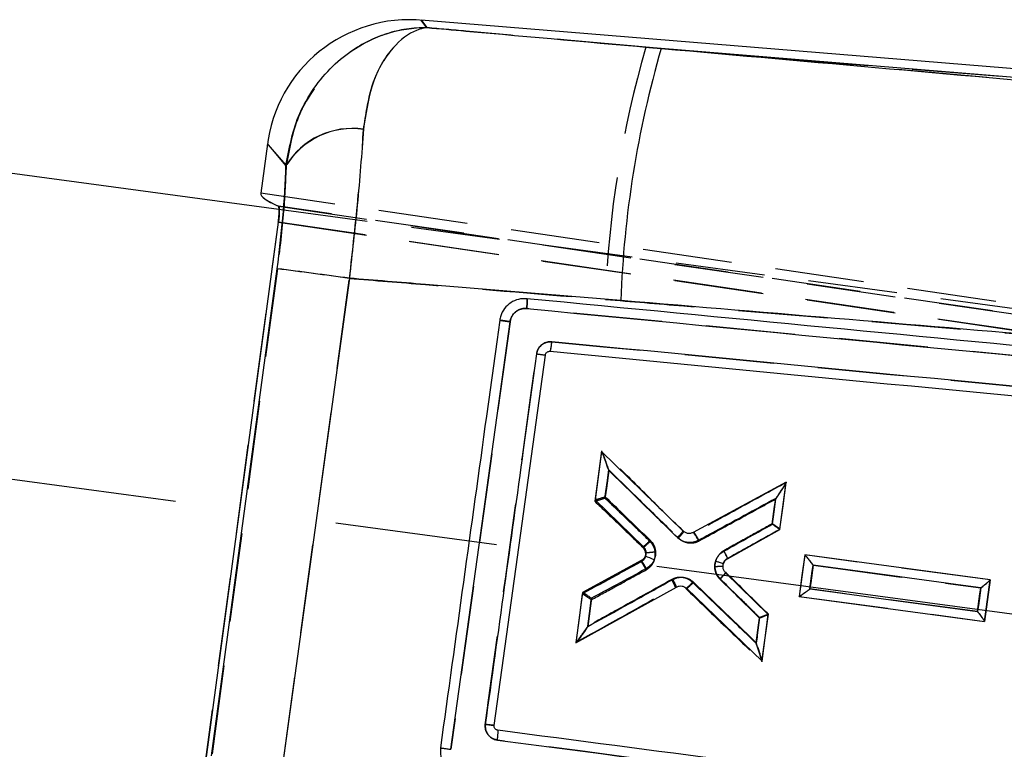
# Model space of a CAD drawing. Extents: x 67 to 774, y 19 to 566.
# Tile 3 of 44: x 299 to 327, y 45 to 66. Entities that reach past the tile are written whole.
import ezdxf

# ---------------------------------------------------------------- set-up
doc = ezdxf.new("R2010")
doc.units = 0
doc.header["$LTSCALE"] = 2
doc.linetypes.add('CENTERX2', pattern=[20.32, 12.7, -2.54, 2.54, -2.54])
doc.linetypes.add('HIDDEN', pattern=[1.905, 1.27, -0.635])
doc.layers.get('0').update_dxf_attribs({"linetype": 'CONTINUOUS'})
doc.layers.add('FORMATO', color=179, linetype='CONTINUOUS')

msp = doc.modelspace()

# ---------------------------------------------------------------- linework, layer by layer
at = {"color": 7, "linetype": 'CONTINUOUS'}
for p, q in [((363.402877, 61.29667), (309.988182, 65.673393)), ((363.3806, 61.051178), (316.830013, 64.865467)), ((292.455638, 62.095348), (305.930267, 60.277273)), ((305.599925, 62.143161), (305.410284, 60.737644)), ((305.909951, 59.908336), (303.692468, 43.473515)), ((304.009406, 44.678504), (305.879969, 58.581204)), ((307.936671, 58.308196), (306.033976, 44.411495)), ((310.83112, 44.864965), (312.520079, 57.068772)), ((313.665131, 56.224569), (313.664691, 56.224609)), ((312.064906, 45.548833), (313.530222, 56.117351)), ((315.13002, 53.367891), (314.943411, 51.983974)), ((317.450412, 51.095955), (315.13002, 53.367891)), ((320.395302, 52.491804), (317.745743, 51.054636)), ((320.212194, 51.13375), (320.395302, 52.491804)), ((314.943411, 51.983974), (316.318855, 50.653827)), ((318.721752, 50.304503), (320.212194, 51.13375)), ((320.923524, 50.413245), (320.764001, 49.230192)), ((326.210659, 49.699393), (320.923524, 50.413245)), ((316.263779, 50.250691), (314.587063, 49.341294)), ((319.885279, 48.709183), (318.666777, 49.90501)), ((318.66695, 49.904839), (318.666781, 49.905013)), ((314.393077, 47.902702), (317.262722, 49.494779)), ((317.558361, 49.455901), (319.705927, 47.379014)), ((326.051159, 48.516423), (326.210659, 49.699393)), ((314.587063, 49.341294), (314.393077, 47.902702)), ((320.764001, 49.230192), (326.051159, 48.516423)), ((319.705927, 47.379014), (319.885279, 48.709183)), ((312.172699, 45.408654), (312.154665, 45.41243))]:
    msp.add_line(p, q, dxfattribs=at)
at = {"color": 7, "linetype": 'HIDDEN'}
for p, q in [((316.395088, 64.901104), (363.3806, 61.051178)), ((360.272272, 61.006941), (316.395088, 64.901104)), ((375.373021, 50.426708), (305.410372, 60.738268)), ((305.912497, 60.367041), (375.281419, 50.173226)), ((375.281419, 50.173226), (305.917161, 60.366357)), ((305.930267, 60.277273), (373.532856, 51.155944)), ((303.697392, 43.472908), (305.914858, 59.907614)), ((376.236828, 49.573749), (305.909951, 59.908336)), ((305.914858, 59.907614), (376.236828, 49.573749)), ((305.884663, 58.578322), (304.014642, 44.679991)), ((306.038954, 44.412925), (307.940623, 58.305369)), ((358.566956, 53.04639), (312.995263, 57.444119)), ((312.520116, 57.068533), (310.8311, 44.86467)), ((320.393944, 52.478244), (320.393575, 52.475499)), ((317.47737, 51.085649), (317.477387, 51.085634)), ((317.772745, 51.044788), (317.77287, 51.044856)), ((316.318855, 50.653827), (316.318855, 50.653829)), ((318.722701, 50.31809), (318.722501, 50.317972)), ((326.210832, 49.69985), (320.924151, 50.412765)), ((316.260081, 50.218197), (316.260077, 50.218195)), ((317.234092, 49.492039), (317.233993, 49.491989)), ((317.262722, 49.494779), (317.262739, 49.494789)), ((317.5299, 49.453381), (317.529717, 49.453557)), ((326.21047, 49.697151), (326.051112, 48.516911)), ((326.210663, 49.6986), (326.210832, 49.69985)), ((320.764837, 49.229684), (320.763848, 49.229816)), ((319.703918, 47.367622), (319.703644, 47.365576))]:
    msp.add_line(p, q, dxfattribs=at)
at = {"color": 8, "linetype": 'CONTINUOUS', "flags": 128}
for points in [[(309.988182, 65.673393), (310.005711, 65.650091), (310.148125, 65.460782)], [(306.130149, 61.526229), (305.790504, 61.921416), (305.620838, 62.118828), (305.599925, 62.143161)]]:
    msp.add_lwpolyline(points, dxfattribs=at)
at = {"color": 7, "linetype": 'HIDDEN', "flags": 128}
for points in [[(310.150391, 65.457773), (310.006466, 65.649087), (309.988182, 65.673393)], [(305.599925, 62.143161), (305.621664, 62.117868), (305.792977, 61.918539), (306.134264, 61.521444)], [(315.132286, 53.381331), (315.03551, 52.664509), (314.93807, 51.942766)], [(315.227721, 52.031721), (315.295728, 52.536226), (315.307747, 52.6254), (315.336618, 52.839575)], [(320.214364, 51.148183), (320.304557, 51.816213), (320.393537, 52.47524)], [(320.094237, 52.007342), (320.026217, 51.50286), (319.999202, 51.30249)], [(317.746062, 51.054809), (317.746021, 51.054787), (317.74598, 51.054765), (317.745943, 51.054743), (317.745902, 51.054723), (317.745862, 51.054701), (317.745821, 51.054679), (317.74578, 51.054658), (317.745743, 51.054636)], [(320.923568, 50.412843), (320.844233, 49.825201), (320.763848, 49.229816)], [(321.070484, 49.441633), (321.138501, 49.946107), (321.161973, 50.1202)], [(321.161973, 50.1202), (321.664786, 50.052301), (323.676033, 49.780721), (325.944623, 49.474409)], [(325.853126, 48.795915), (325.350334, 48.863793), (323.339165, 49.135323), (321.070484, 49.441633)], [(325.944623, 49.474409), (325.876599, 48.96996), (325.853126, 48.795915)], [(314.581292, 49.300146), (314.488234, 48.61088), (314.394455, 47.916259)], [(320.765033, 49.229657), (323.386964, 48.87613), (326.051112, 48.516911)], [(314.735438, 48.379647), (314.803441, 48.884153), (314.837016, 49.13324)], [(319.638201, 48.624982), (319.570184, 48.120503), (319.564125, 48.075569), (319.539112, 47.890043)], [(319.703959, 47.367913), (319.79576, 48.047829), (319.886959, 48.723289)]]:
    msp.add_lwpolyline(points, dxfattribs=at)
at = {"color": 7, "linetype": 'CONTINUOUS', "flags": 128}
for points in [[(315.334363, 52.825976), (315.266437, 52.32146), (315.232903, 52.07237)], [(319.99696, 51.28808), (320.064885, 51.792574), (320.071787, 51.843839), (320.095914, 52.023034)], [(321.161902, 50.120499), (321.093973, 49.616017), (321.070531, 49.441917)], [(325.94444, 49.473911), (325.441634, 49.541887), (323.430401, 49.813793), (321.161902, 50.120499)], [(321.070531, 49.441917), (321.57332, 49.373944), (323.584479, 49.102063), (325.853072, 48.7954)], [(325.853072, 48.7954), (325.921001, 49.299855), (325.94444, 49.473911)], [(314.842679, 49.173822), (314.77476, 48.669309), (314.763452, 48.585311), (314.733921, 48.365945)], [(319.54155, 47.905625), (319.609472, 48.410114), (319.63645, 48.6105)]]:
    msp.add_lwpolyline(points, dxfattribs=at)
at = {"color": 7, "linetype": 'CONTINUOUS'}
for centre, radius, start, end in [((309.654097, 61.596148), 4.090909, 84.4968691, 173.4556696), ((345.149428, 56.648105), 29.487528, 163.8190121, 178.0107627), ((308.018991, 60.365686), 2.216886, 81.7003371, 148.4325833), ((259.606772, -297.901042), 359.472949, 82.27338196, 82.60407213), ((314.644819, 65.57412), 9.522227, 261.7412508, 263.2779765), ((313.904642, 43.837072), 6.991041, 67.0416242, 69.2994433)]:
    msp.add_arc(centre, radius, start, end, dxfattribs=at)
at = {"color": 7, "linetype": 'HIDDEN'}
for centre, radius, start, end in [((344.62856, 56.688859), 29.403569, 163.781918, 178.0208571), ((308.023192, 60.35876), 2.218081, 81.7245936, 148.3866383), ((259.076699, -301.871325), 363.47618, 82.27404936, 82.60098036), ((314.261916, 62.656726), 6.580183, 261.3924167, 263.6156698)]:
    msp.add_arc(centre, radius, start, end, dxfattribs=at)
at = {"color": 7, "linetype": 'CONTINUOUS'}
msp.add_ellipse((369.498228, 51.291939), major_axis=(64.087808, -9.446663), ratio=0.034918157, start_param=3.141742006, end_param=3.272100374, dxfattribs=at)
at = {"color": 7, "linetype": 'HIDDEN'}
msp.add_ellipse((369.498396, 51.293185), major_axis=(64.087808, -9.446663), ratio=0.034918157, start_param=3.142297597, end_param=3.272659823, dxfattribs=at)
at = {"color": 7, "linetype": 'CONTINUOUS'}
for points, knots in [([(306.130149, 61.526229), (306.226186, 62.039918), (306.341189, 62.65505), (306.861165, 63.70034), (307.365757, 64.322122), (308.193518, 64.952377), (309.008482, 65.353091), (309.759609, 65.465957), (310.144257, 65.460833), (310.148125, 65.460782)], [0, 0, 0, 0, 0.22478592, 0.26917667, 0.532097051, 0.596549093, 0.791100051, 0.997899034, 1, 1, 1, 1]), ([(310.148125, 65.460782), (310.146072, 65.460531), (310.143671, 65.460239), (310.138777, 65.459616), (310.127576, 65.458153), (310.093919, 65.453233), (309.998871, 65.435161), (309.681144, 65.336402), (309.140274, 64.927461), (308.549579, 63.957837), (308.402983, 62.984281), (308.338999, 62.559354)], [0, 0, 0, 0, 0.0026040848, 0.0030437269, 0.0062087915, 0.0168070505, 0.0456888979, 0.1264880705, 0.4178515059, 0.7459099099, 1, 1, 1, 1]), ([(310.148125, 65.460782), (310.517402, 65.428019), (312.744814, 65.2304), (314.972036, 65.031441), (316.830013, 64.865467)], [0, 0, 0, 0, 0.1657870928, 1, 1, 1, 1]), ([(316.830013, 64.865467), (321.169962, 64.480693), (335.877366, 63.176754), (350.583201, 61.87131), (360.94955, 60.951085)], [0, 0, 0, 0, 0.29508599, 1, 1, 1, 1]), ([(308.338999, 62.559354), (308.287034, 61.856182), (308.189718, 60.539345), (308.017109, 59.017431), (307.936671, 58.308196)], [0, 0, 0, 0, 0.533985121, 1, 1, 1, 1]), ([(305.879969, 58.581204), (305.939673, 59.072443), (306.068295, 60.130737), (306.108569, 61.039367), (306.130149, 61.526229)], [0, 0, 0, 0, 0.464179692, 1, 1, 1, 1]), ([(305.909951, 59.908336), (305.916072, 59.958841), (305.928312, 60.059846), (305.935936, 60.195762), (305.934384, 60.3), (305.925256, 60.354982), (305.915899, 60.363826), (305.912497, 60.367041)], [0, 0, 0, 0, 0.217694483, 0.435357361, 0.653968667, 0.874226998, 1, 1, 1, 1]), ([(315.67967, 57.67167), (313.821477, 57.825448), (311.240623, 58.039031), (308.659427, 58.249315), (307.936671, 58.308196)], [0, 0, 0, 0, 0.719991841, 1, 1, 1, 1]), ([(313.001119, 57.724167), (312.92012, 57.723851), (312.758223, 57.723219), (312.533072, 57.619973), (312.355079, 57.453879), (312.257217, 57.271686), (312.233943, 57.152378), (312.226031, 57.111821)], [0, 0, 0, 0, 0.222079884, 0.443886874, 0.66513786, 0.886167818, 1, 1, 1, 1]), ([(312.995578, 57.444076), (312.998716, 57.480464), (313.004993, 57.553241), (313.008842, 57.645735), (313.007975, 57.710152), (313.003381, 57.719543), (313.001119, 57.724167)], [0, 0, 0, 0, 0.251898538, 0.503797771, 0.755698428, 1, 1, 1, 1]), ([(358.630808, 53.327537), (358.447675, 53.345212), (357.532008, 53.433587), (353.686188, 53.80471), (338.660521, 55.254245), (324.365679, 56.630233), (313.001366, 57.724135)], [0, 0, 0, 0, 0.012041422, 0.060207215, 0.25287044, 1, 1, 1, 1]), ([(359.803109, 53.931498), (349.43624, 54.820628), (334.730262, 56.081907), (320.020033, 57.309468), (315.67967, 57.67167)], [0, 0, 0, 0, 0.704942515, 1, 1, 1, 1]), ([(312.520069, 57.068772), (312.526805, 57.100878), (312.543664, 57.181221), (312.613497, 57.296225), (312.727651, 57.39239), (312.861653, 57.445489), (312.953204, 57.444538), (312.995331, 57.4441)], [0, 0, 0, 0, 0.147100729, 0.368112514, 0.589476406, 0.81109704, 1, 1, 1, 1]), ([(312.995331, 57.444093), (320.600611, 56.710728), (335.811114, 55.244004), (351.019715, 53.775124), (358.623987, 53.040687)], [0, 0, 0, 0, 0.5000018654, 1, 1, 1, 1]), ([(312.225974, 57.111377), (312.200688, 56.928576), (312.074258, 56.014566), (311.51122, 51.946203), (310.971906, 48.060885), (310.534082, 44.906722)], [0, 0, 0, 0, 0.044932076, 0.224660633, 1, 1, 1, 1]), ([(312.52014, 57.069216), (312.501284, 57.071822), (312.463575, 57.077035), (312.408288, 57.084765), (312.356908, 57.092011), (312.311542, 57.098485), (312.274071, 57.103918), (312.246291, 57.108051), (312.230848, 57.11046), (312.227317, 57.111125), (312.225974, 57.111377)], [0, 0, 0, 0, 0.131347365, 0.262683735, 0.394026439, 0.525368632, 0.656711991, 0.788054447, 0.919394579, 1, 1, 1, 1]), ([(313.712178, 56.495365), (313.688665, 56.496333), (313.62023, 56.499149), (313.507941, 56.469036), (313.394537, 56.393232), (313.309097, 56.283524), (313.28773, 56.195036), (313.27701, 56.150644)], [0, 0, 0, 0, 0.115652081, 0.336593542, 0.557295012, 0.777904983, 1, 1, 1, 1]), ([(313.665131, 56.224569), (313.66825, 56.228404), (313.674487, 56.236074), (313.687428, 56.298364), (313.700901, 56.38797), (313.708419, 56.459567), (313.712178, 56.495365)], [0, 0, 0, 0, 0.249999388, 0.50000006, 0.75000014, 1, 1, 1, 1]), ([(357.843166, 52.23639), (350.406426, 52.954634), (335.696837, 54.375293), (320.985762, 55.793943), (313.712178, 56.495365)], [0, 0, 0, 0, 0.505570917, 1, 1, 1, 1]), ([(313.530218, 56.117351), (313.53357, 56.131123), (313.540274, 56.158667), (313.566896, 56.192858), (313.602277, 56.216473), (313.636876, 56.225667), (313.657764, 56.224874), (313.664691, 56.224611)], [0, 0, 0, 0, 0.222752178, 0.445510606, 0.66800797, 0.889895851, 1, 1, 1, 1]), ([(313.664691, 56.224611), (320.989367, 55.519705), (335.551017, 54.118335), (350.111186, 52.713783), (357.347425, 52.015737)], [0, 0, 0, 0, 0.503011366, 1, 1, 1, 1]), ([(313.277014, 56.150642), (313.251711, 55.967844), (313.125198, 55.053851), (312.637336, 51.52927), (312.174882, 48.187498), (311.813615, 45.576919)], [0, 0, 0, 0, 0.051863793, 0.259319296, 1, 1, 1, 1]), ([(315.334363, 52.825976), (315.333996, 52.827046), (315.306388, 52.907584), (315.25583, 53.051716), (315.193797, 53.220662), (315.156631, 53.314716), (315.138694, 53.355763), (315.133788, 53.363103), (315.13166, 53.366287)], [0, 0, 0, 0, 0.005173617, 0.389354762, 0.694767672, 0.844612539, 0.93259831, 1, 1, 1, 1]), ([(317.292684, 50.908254), (316.901746, 51.291088), (316.249012, 51.930292), (315.596193, 52.569575), (315.334363, 52.825976)], [0, 0, 0, 0, 0.5989234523, 1, 1, 1, 1]), ([(320.394902, 52.488826), (320.393407, 52.484546), (320.389862, 52.4744), (320.363467, 52.428162), (320.298778, 52.324352), (320.204013, 52.181221), (320.127662, 52.069056), (320.096554, 52.023962), (320.095914, 52.023034)], [0, 0, 0, 0, 0.075037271, 0.177903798, 0.362332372, 0.743464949, 0.994721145, 1, 1, 1, 1]), ([(315.232903, 52.07237), (315.231839, 52.071998), (315.198488, 52.060342), (315.135906, 52.038992), (315.055427, 52.012892), (314.995281, 51.994689), (314.953974, 51.983669), (314.947057, 51.983753), (314.943597, 51.983795)], [0, 0, 0, 0, 0.007832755, 0.245441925, 0.451411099, 0.638758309, 0.81925223, 1, 1, 1, 1]), ([(315.232903, 52.07237), (315.426812, 51.884817), (315.854778, 51.470879), (316.282709, 51.056976), (316.516746, 50.830611)], [0, 0, 0, 0, 0.453095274, 1, 1, 1, 1]), ([(320.095914, 52.023034), (319.796636, 51.860714), (319.060462, 51.461434), (318.324337, 51.062182), (317.88747, 50.825238)], [0, 0, 0, 0, 0.4065313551, 1, 1, 1, 1]), ([(318.617167, 50.52045), (318.861846, 50.656574), (319.321768, 50.912446), (319.781709, 51.168328), (319.99696, 51.28808)], [0, 0, 0, 0, 0.532003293, 1, 1, 1, 1]), ([(320.212204, 51.133826), (320.210007, 51.136116), (320.205619, 51.140691), (320.170957, 51.166431), (320.118784, 51.203715), (320.058445, 51.245838), (320.015611, 51.275303), (319.99789, 51.287443), (319.99696, 51.28808)], [0, 0, 0, 0, 0.199175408, 0.397935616, 0.607406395, 0.839086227, 0.991552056, 1, 1, 1, 1]), ([(316.516746, 50.830611), (316.508749, 50.822405), (316.493276, 50.806528), (316.457883, 50.771077), (316.411842, 50.726524), (316.363774, 50.683191), (316.32919, 50.655574), (316.3223, 50.65441), (316.318855, 50.653829)], [0, 0, 0, 0, 0.0840479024, 0.1626277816, 0.3719702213, 0.5813145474, 0.7906579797, 1, 1, 1, 1]), ([(316.516746, 50.830611), (316.536701, 50.808938), (316.595175, 50.745433), (316.657175, 50.613359), (316.681057, 50.439852), (316.648102, 50.329602), (316.631583, 50.274342)], [0, 0, 0, 0, 0.1471183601, 0.4310896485, 0.7148466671, 1, 1, 1, 1]), ([(317.450412, 51.095955), (317.449564, 51.091703), (317.447868, 51.083199), (317.412961, 51.038918), (317.359759, 50.978377), (317.315042, 50.931628), (317.292684, 50.908254)], [0, 0, 0, 0, 0.2500009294, 0.5000022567, 0.7500036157, 1, 1, 1, 1]), ([(317.88747, 50.825238), (317.841283, 50.805189), (317.742581, 50.762344), (317.595844, 50.760504), (317.45075, 50.796599), (317.355288, 50.850296), (317.303167, 50.898549), (317.292684, 50.908254)], [0, 0, 0, 0, 0.234022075, 0.500108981, 0.667366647, 0.933094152, 1, 1, 1, 1]), ([(317.745743, 51.054636), (317.719408, 51.043614), (317.666738, 51.02157), (317.579899, 51.024366), (317.504827, 51.050289), (317.466723, 51.082266), (317.450412, 51.095955)], [0, 0, 0, 0, 0.266560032, 0.533104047, 0.800135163, 1, 1, 1, 1]), ([(317.746062, 51.054809), (317.747437, 51.054395), (317.750188, 51.053567), (317.760502, 51.040664), (317.774861, 51.019768), (317.793144, 50.990902), (317.814468, 50.955481), (317.837967, 50.914913), (317.862733, 50.870866), (317.879224, 50.840448), (317.88747, 50.825238)], [0, 0, 0, 0, 0.124999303, 0.250000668, 0.37499875, 0.499998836, 0.62500191, 0.750000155, 0.874997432, 1, 1, 1, 1]), ([(316.318855, 50.653827), (316.337227, 50.631854), (316.37397, 50.587908), (316.397219, 50.503647), (316.394787, 50.430957), (316.380628, 50.390421), (316.375863, 50.376776)], [0, 0, 0, 0, 0.285139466, 0.570276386, 0.855348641, 1, 1, 1, 1]), ([(316.375863, 50.376776), (316.362514, 50.350979), (316.335828, 50.299407), (316.287789, 50.266926), (316.263779, 50.250691)], [0, 0, 0, 0, 0.5002006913, 1, 1, 1, 1]), ([(316.63158, 50.274342), (316.604947, 50.222851), (316.551455, 50.119432), (316.454962, 50.054512), (316.406512, 50.021915)], [0, 0, 0, 0, 0.497886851, 1, 1, 1, 1]), ([(318.38184, 50.229224), (318.384976, 50.238616), (318.406146, 50.302034), (318.460198, 50.392291), (318.544807, 50.475244), (318.596265, 50.507392), (318.617167, 50.52045)], [0, 0, 0, 0, 0.077658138, 0.524338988, 0.80679641, 1, 1, 1, 1]), ([(318.604856, 50.160158), (318.616266, 50.186608), (318.639084, 50.239506), (318.687102, 50.283646), (318.716635, 50.301423), (318.721752, 50.304503)], [0, 0, 0, 0, 0.4525912, 0.905157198, 1, 1, 1, 1]), ([(318.721759, 50.304505), (318.721811, 50.307775), (318.721916, 50.314315), (318.704206, 50.354744), (318.674725, 50.414107), (318.643083, 50.473653), (318.622738, 50.51039), (318.617167, 50.52045)], [0, 0, 0, 0, 0.223197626, 0.446391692, 0.669592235, 0.909521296, 1, 1, 1, 1]), ([(320.924097, 50.413167), (320.927128, 50.410957), (320.933178, 50.406546), (320.96244, 50.373321), (321.011623, 50.31374), (321.081492, 50.225431), (321.134981, 50.155967), (321.16129, 50.121305), (321.161902, 50.120499)], [0, 0, 0, 0, 0.137699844, 0.274793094, 0.466143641, 0.731945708, 0.993767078, 1, 1, 1, 1]), ([(316.406512, 50.021915), (316.12197, 49.867602), (315.600678, 49.584896), (315.079415, 49.302208), (314.842679, 49.173822)], [0, 0, 0, 0, 0.545839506, 1, 1, 1, 1]), ([(316.406512, 50.021915), (316.400928, 50.032143), (316.389586, 50.052919), (316.364332, 50.098011), (316.331583, 50.154479), (316.297483, 50.20944), (316.272359, 50.245741), (316.266641, 50.249044), (316.263782, 50.250695)], [0, 0, 0, 0, 0.084560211, 0.171760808, 0.378823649, 0.585882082, 0.792940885, 1, 1, 1, 1]), ([(318.506647, 49.719465), (318.487563, 49.74096), (318.439885, 49.794661), (318.394498, 49.883801), (318.359496, 50.006066), (318.354396, 50.12049), (318.375156, 50.20274), (318.38184, 50.229224)], [0, 0, 0, 0, 0.156920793, 0.392039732, 0.537796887, 0.851174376, 1, 1, 1, 1]), ([(318.604856, 50.160158), (318.60218, 50.161028), (318.596827, 50.162767), (318.554923, 50.175833), (318.491378, 50.195512), (318.428632, 50.214844), (318.390464, 50.226573), (318.38184, 50.229224)], [0, 0, 0, 0, 0.226722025, 0.453440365, 0.680167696, 0.927729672, 1, 1, 1, 1]), ([(318.666781, 49.905013), (318.648586, 49.927927), (318.612197, 49.973754), (318.590441, 50.060497), (318.594591, 50.123902), (318.603679, 50.156), (318.604856, 50.160158)], [0, 0, 0, 0, 0.317609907, 0.635222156, 0.952735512, 1, 1, 1, 1]), ([(314.733921, 48.365945), (315.060044, 48.546863), (315.868648, 48.995438), (316.677324, 49.444057), (317.159847, 49.71174)], [0, 0, 0, 0, 0.403317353, 1, 1, 1, 1]), ([(317.159847, 49.71174), (317.192455, 49.727157), (317.27653, 49.766905), (317.407788, 49.781116), (317.55546, 49.758393), (317.669296, 49.708176), (317.733829, 49.652052), (317.755497, 49.633208)], [0, 0, 0, 0, 0.16808147, 0.433359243, 0.600531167, 0.865876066, 1, 1, 1, 1]), ([(317.159847, 49.71174), (317.174998, 49.683728), (317.205302, 49.627703), (317.240373, 49.557122), (317.262626, 49.506872), (317.262701, 49.498817), (317.262739, 49.494789)], [0, 0, 0, 0, 0.249997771, 0.499999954, 0.750001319, 1, 1, 1, 1]), ([(318.66695, 49.904839), (318.666408, 49.901355), (318.665325, 49.894386), (318.638052, 49.859456), (318.595186, 49.810928), (318.552198, 49.765612), (318.521918, 49.734771), (318.511125, 49.723954), (318.506647, 49.719465)], [0, 0, 0, 0, 0.220396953, 0.440794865, 0.661203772, 0.881621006, 0.95088142, 1, 1, 1, 1]), ([(319.63645, 48.6105), (319.459366, 48.784318), (319.08278, 49.15396), (318.706165, 49.523627), (318.506647, 49.719465)], [0, 0, 0, 0, 0.470233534, 1, 1, 1, 1]), ([(317.262722, 49.494779), (317.288879, 49.506038), (317.341189, 49.528555), (317.427825, 49.526639), (317.503265, 49.501447), (317.541751, 49.469632), (317.558361, 49.455901)], [0, 0, 0, 0, 0.265785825, 0.531540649, 0.797808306, 1, 1, 1, 1]), ([(317.755497, 49.633208), (317.743601, 49.620924), (317.719811, 49.596358), (317.684522, 49.561299), (317.651337, 49.529354), (317.621524, 49.50185), (317.596274, 49.479837), (317.576757, 49.464389), (317.563134, 49.455456), (317.559954, 49.45575), (317.558365, 49.455897)], [0, 0, 0, 0, 0.125005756, 0.250005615, 0.375000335, 0.50000456, 0.625001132, 0.750002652, 0.87500162, 1, 1, 1, 1]), ([(317.755497, 49.633208), (318.108809, 49.291462), (318.704193, 48.71557), (319.299507, 48.139744), (319.54155, 47.905625)], [0, 0, 0, 0, 0.593419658, 1, 1, 1, 1]), ([(320.765186, 49.230033), (320.769449, 49.23132), (320.777954, 49.233887), (320.817811, 49.258595), (320.884676, 49.304151), (320.973836, 49.368772), (321.039957, 49.418544), (321.069726, 49.441302), (321.070531, 49.441917)], [0, 0, 0, 0, 0.142360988, 0.284012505, 0.485868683, 0.765737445, 0.993666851, 1, 1, 1, 1]), ([(325.94444, 49.473911), (325.945245, 49.474527), (325.963614, 49.488592), (326.019993, 49.532147), (326.100135, 49.596105), (326.166199, 49.652135), (326.202831, 49.68605), (326.207932, 49.694101), (326.21049, 49.698139)], [0, 0, 0, 0, 0.006572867, 0.149990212, 0.463876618, 0.692539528, 0.845787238, 1, 1, 1, 1]), ([(314.842679, 49.173822), (314.841754, 49.174462), (314.811101, 49.195686), (314.754863, 49.234212), (314.683571, 49.282), (314.631549, 49.315912), (314.595915, 49.338051), (314.590078, 49.340246), (314.587158, 49.341345)], [0, 0, 0, 0, 0.007736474, 0.256567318, 0.459205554, 0.64365293, 0.821710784, 1, 1, 1, 1]), ([(319.885238, 48.708872), (319.882409, 48.7065), (319.876757, 48.701761), (319.83621, 48.684151), (319.775749, 48.660442), (319.706461, 48.635027), (319.657576, 48.6178), (319.637518, 48.610869), (319.63645, 48.6105)], [0, 0, 0, 0, 0.199613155, 0.398811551, 0.608764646, 0.840909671, 0.9915285, 1, 1, 1, 1]), ([(325.853072, 48.7954), (325.853684, 48.794595), (325.867642, 48.776236), (325.910449, 48.719461), (325.970933, 48.637617), (326.020088, 48.568226), (326.046717, 48.528172), (326.049721, 48.520697), (326.051227, 48.516948)], [0, 0, 0, 0, 0.006560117, 0.149626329, 0.464134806, 0.692917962, 0.845973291, 1, 1, 1, 1]), ([(314.733921, 48.365945), (314.733284, 48.36501), (314.692579, 48.305247), (314.609426, 48.18525), (314.506027, 48.040705), (314.438504, 47.95175), (314.407134, 47.913683), (314.399266, 47.907089), (314.395898, 47.904267)], [0, 0, 0, 0, 0.005211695, 0.3332202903, 0.6716970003, 0.8358056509, 0.9297071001, 1, 1, 1, 1]), ([(319.706242, 47.381348), (319.705891, 47.385602), (319.705056, 47.395723), (319.691571, 47.44688), (319.65599, 47.564928), (319.602623, 47.727434), (319.559052, 47.85505), (319.541919, 47.904558), (319.54155, 47.905625)], [0, 0, 0, 0, 0.075207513, 0.17889622, 0.366181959, 0.755056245, 0.994721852, 1, 1, 1, 1]), ([(311.813662, 45.576912), (311.812582, 45.531443), (311.810422, 45.440501), (311.864465, 45.312351), (311.954507, 45.209491), (312.059636, 45.14843), (312.131829, 45.134132), (312.159725, 45.128607)], [0, 0, 0, 0, 0.215727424, 0.431473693, 0.647462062, 0.863779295, 1, 1, 1, 1]), ([(312.064919, 45.54883), (312.061197, 45.548956), (312.053754, 45.549208), (311.996645, 45.555343), (311.914341, 45.564787), (311.84719, 45.572875), (311.813615, 45.576919)], [0, 0, 0, 0, 0.249998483, 0.499998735, 0.749996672, 1, 1, 1, 1]), ([(312.154665, 45.41243), (312.147151, 45.415059), (312.1264, 45.42232), (312.097059, 45.44472), (312.073195, 45.480109), (312.063033, 45.516795), (312.064392, 45.539873), (312.064919, 45.54883)], [0, 0, 0, 0, 0.134829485, 0.372356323, 0.610178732, 0.848712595, 1, 1, 1, 1]), ([(312.159725, 45.128607), (312.164156, 45.164856), (312.173017, 45.237355), (312.179582, 45.329723), (312.180117, 45.394204), (312.175145, 45.40389), (312.172699, 45.408654)], [0, 0, 0, 0, 0.252014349, 0.504024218, 0.756035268, 1, 1, 1, 1]), ([(349.977175, 40.456226), (349.928911, 40.462556), (349.151352, 40.564529), (345.456635, 41.049077), (332.902725, 42.694948), (321.07928, 44.24272), (312.172699, 45.408654)], [0, 0, 0, 0, 0.003829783, 0.061699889, 0.293180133, 1, 1, 1, 1]), ([(312.159725, 45.128607), (318.451726, 44.303627), (331.10981, 42.643953), (343.769665, 40.982554), (350.136638, 40.146993)], [0, 0, 0, 0, 0.497073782, 1, 1, 1, 1]), ([(310.534093, 44.906722), (310.531162, 44.825883), (310.525301, 44.664218), (310.618611, 44.435259), (310.776442, 44.250471), (310.953847, 44.145003), (311.071869, 44.116743), (311.11198, 44.107139)], [0, 0, 0, 0, 0.221367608, 0.442697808, 0.664107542, 0.885844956, 1, 1, 1, 1]), ([(310.534076, 44.906685), (310.535403, 44.906457), (310.539109, 44.905821), (310.55441, 44.903505), (310.58257, 44.899405), (310.620517, 44.893995), (310.666423, 44.887548), (310.718353, 44.880342), (310.774163, 44.872677), (310.812134, 44.867536), (310.83112, 44.864965)], [0, 0, 0, 0, 0.0738006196, 0.2061152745, 0.338427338, 0.4707419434, 0.6030571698, 0.7353682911, 0.8676830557, 1, 1, 1, 1])]:
    msp.add_open_spline(points, degree=3, knots=knots, dxfattribs=at)
at = {"color": 7, "linetype": 'HIDDEN'}
for points, knots in [([(310.150391, 65.457773), (310.146523, 65.457823), (309.762153, 65.462747), (309.011617, 65.349582), (308.197117, 64.948709), (307.369655, 64.31826), (306.865118, 63.696193), (306.34523, 62.650611), (306.230261, 62.035254), (306.134264, 61.521444)], [0, 0, 0, 0, 0.002101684, 0.208820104, 0.403302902, 0.467804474, 0.730729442, 0.775164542, 1, 1, 1, 1]), ([(308.342443, 62.553745), (308.406386, 62.978939), (308.552867, 63.952993), (309.143263, 64.923218), (309.683777, 65.332759), (310.001193, 65.431932), (310.096202, 65.450144), (310.129834, 65.455113), (310.141045, 65.456594), (310.145934, 65.457224), (310.148336, 65.45752), (310.150391, 65.457773)], [0, 0, 0, 0, 0.2541868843, 0.5823032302, 0.8735083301, 0.9543019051, 0.9831866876, 0.9937877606, 0.9969550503, 0.9973952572, 1, 1, 1, 1]), ([(316.395088, 64.901104), (314.682841, 65.054125), (312.601343, 65.240146), (310.519672, 65.424984), (310.150391, 65.457773)], [0, 0, 0, 0, 0.822603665, 1, 1, 1, 1]), ([(307.940623, 58.305369), (308.031902, 59.117479), (308.203091, 60.640569), (308.298095, 61.944888), (308.342443, 62.553745)], [0, 0, 0, 0, 0.533199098, 1, 1, 1, 1]), ([(306.134264, 61.521444), (306.116494, 61.099794), (306.078588, 60.200317), (305.951941, 59.14104), (305.884663, 58.578322)], [0, 0, 0, 0, 0.468772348, 1, 1, 1, 1]), ([(305.917161, 60.366357), (305.922925, 60.358557), (305.934455, 60.342958), (305.941107, 60.257018), (305.938392, 60.136002), (305.928137, 60.011848), (305.918267, 59.934375), (305.914858, 59.907614)], [0, 0, 0, 0, 0.2216583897, 0.4433333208, 0.6644700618, 0.8841017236, 1, 1, 1, 1]), ([(307.940623, 58.305369), (308.66218, 58.246482), (311.096328, 58.047832), (313.530161, 57.846196), (315.242531, 57.704332)], [0, 0, 0, 0, 0.296430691, 1, 1, 1, 1]), ([(313.001048, 57.724174), (313.00332, 57.719551), (313.007936, 57.710161), (313.008826, 57.645745), (313.004995, 57.553256), (312.998722, 57.480483), (312.995585, 57.444097)], [0, 0, 0, 0, 0.244327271, 0.49621867, 0.748109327, 1, 1, 1, 1]), ([(315.242531, 57.704332), (315.986404, 57.642445), (330.616143, 56.425318), (345.241134, 55.171093), (359.122492, 53.980642)], [0, 0, 0, 0, 0.050846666, 1, 1, 1, 1]), ([(312.995267, 57.444127), (312.962205, 57.445027), (312.88, 57.447264), (312.752054, 57.405753), (312.632507, 57.31707), (312.549878, 57.19911), (312.52951, 57.10977), (312.520109, 57.068535)], [0, 0, 0, 0, 0.148696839, 0.369717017, 0.590402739, 0.810951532, 1, 1, 1, 1]), ([(312.226035, 57.111763), (312.227373, 57.111482), (312.230897, 57.110742), (312.246321, 57.108214), (312.274091, 57.103942), (312.311552, 57.09837), (312.356911, 57.091756), (312.408285, 57.084367), (312.463564, 57.076495), (312.501265, 57.071187), (312.520116, 57.068533)], [0, 0, 0, 0, 0.080449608, 0.211812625, 0.34317938, 0.474541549, 0.605907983, 0.737274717, 0.868637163, 1, 1, 1, 1]), ([(313.277085, 56.150659), (313.28834, 56.196625), (313.310007, 56.285115), (313.39596, 56.394128), (313.50801, 56.469055), (313.6203, 56.499166), (313.688737, 56.49635), (313.712253, 56.495382)], [0, 0, 0, 0, 0.229959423, 0.442690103, 0.663389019, 0.884334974, 1, 1, 1, 1]), ([(313.665131, 56.224569), (313.668261, 56.228403), (313.674521, 56.23607), (313.687477, 56.298368), (313.700977, 56.38798), (313.708494, 56.459581), (313.712253, 56.495382)], [0, 0, 0, 0, 0.249999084, 0.499999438, 0.750001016, 1, 1, 1, 1]), ([(313.712253, 56.495382), (320.985829, 55.793989), (335.696956, 54.375391), (350.40652, 52.954789), (357.843281, 52.236571)], [0, 0, 0, 0, 0.494426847, 1, 1, 1, 1]), ([(311.814255, 45.581352), (311.839551, 45.764149), (311.966029, 46.678137), (312.45358, 50.201233), (312.915939, 53.541543), (313.277088, 56.150659)], [0, 0, 0, 0, 0.0518856, 0.259427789, 1, 1, 1, 1]), ([(315.336618, 52.839575), (315.336251, 52.840645), (315.308695, 52.92099), (315.258206, 53.065005), (315.196189, 53.233886), (315.158963, 53.328061), (315.140994, 53.369165), (315.136071, 53.376523), (315.133935, 53.379713)], [0, 0, 0, 0, 0.005172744, 0.388560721, 0.694398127, 0.844451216, 0.932538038, 1, 1, 1, 1]), ([(317.477387, 51.085634), (317.477381, 51.085639), (317.066641, 51.455305), (316.307948, 52.243991), (315.522325, 53.003991), (315.133935, 53.379713)], [0, 0, 0, 0, 0.0000069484, 0.5056320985, 1, 1, 1, 1]), ([(315.336618, 52.839575), (315.602588, 52.57917), (316.263676, 51.931915), (316.924677, 51.28474), (317.319743, 50.897937)], [0, 0, 0, 0, 0.402322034, 1, 1, 1, 1]), ([(320.393944, 52.478244), (319.952482, 52.236821), (319.078715, 51.758983), (318.205016, 51.281183), (317.772745, 51.044786)], [0, 0, 0, 0, 0.505239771, 1, 1, 1, 1]), ([(320.393537, 52.47524), (320.392043, 52.470949), (320.388498, 52.460768), (320.362124, 52.414399), (320.297348, 52.310088), (320.202484, 52.166256), (320.125963, 52.053554), (320.094876, 52.008273), (320.094237, 52.007342)], [0, 0, 0, 0, 0.074714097, 0.177256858, 0.361521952, 0.743498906, 0.99472765, 1, 1, 1, 1]), ([(315.227721, 52.031721), (315.226658, 52.031347), (315.193221, 52.019595), (315.13055, 51.998105), (315.050027, 51.971845), (314.989922, 51.953554), (314.948643, 51.942476), (314.94172, 51.942549), (314.938256, 51.942586)], [0, 0, 0, 0, 0.007825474, 0.24611464, 0.452024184, 0.639192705, 0.819468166, 1, 1, 1, 1]), ([(316.511229, 50.798849), (316.277081, 51.023762), (315.849263, 51.434704), (315.421407, 51.845677), (315.227721, 52.031721)], [0, 0, 0, 0, 0.547309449, 1, 1, 1, 1]), ([(317.914851, 50.8156), (318.347143, 51.051988), (319.073582, 51.449224), (319.80007, 51.846484), (320.094237, 52.007342)], [0, 0, 0, 0, 0.595082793, 1, 1, 1, 1]), ([(314.938256, 51.942586), (315.16293, 51.726811), (315.62147, 51.286434), (316.079968, 50.846096), (316.313813, 50.621514)], [0, 0, 0, 0, 0.489978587, 1, 1, 1, 1]), ([(319.999202, 51.30249), (319.783683, 51.182575), (319.322702, 50.926085), (318.861739, 50.669606), (318.616286, 50.533036)], [0, 0, 0, 0, 0.4675207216, 1, 1, 1, 1]), ([(318.722497, 50.317977), (318.967093, 50.454079), (319.464366, 50.730782), (319.961661, 51.007498), (320.214351, 51.148105)], [0, 0, 0, 0, 0.491872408, 1, 1, 1, 1]), ([(320.214364, 51.148183), (320.212169, 51.150482), (320.207783, 51.155073), (320.173121, 51.180842), (320.12095, 51.21815), (320.06063, 51.260268), (320.017837, 51.28974), (320.000133, 51.301853), (319.999202, 51.30249)], [0, 0, 0, 0, 0.199220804, 0.398033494, 0.607555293, 0.839279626, 0.991543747, 1, 1, 1, 1]), ([(317.319743, 50.897937), (317.342093, 50.92131), (317.386795, 50.968058), (317.439969, 51.028595), (317.474849, 51.072874), (317.476541, 51.081381), (317.477387, 51.085634)], [0, 0, 0, 0, 0.250000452, 0.500002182, 0.749999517, 1, 1, 1, 1]), ([(317.319743, 50.897937), (317.340456, 50.879637), (317.409819, 50.818355), (317.551454, 50.757723), (317.732084, 50.747784), (317.851254, 50.782162), (317.908199, 50.812102), (317.914851, 50.8156)], [0, 0, 0, 0, 0.129273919, 0.432912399, 0.698879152, 0.96482533, 1, 1, 1, 1]), ([(317.77287, 51.044856), (317.772844, 51.044841), (317.772802, 51.044819), (317.772761, 51.044796), (317.772745, 51.044788)], [0, 0, 0, 0, 0.622304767, 1, 1, 1, 1]), ([(317.914851, 50.8156), (317.906244, 50.831401), (317.894888, 50.852247), (317.869866, 50.896952), (317.840208, 50.94841), (317.806317, 51.003462), (317.781363, 51.039863), (317.775701, 51.043191), (317.77287, 51.044856)], [0, 0, 0, 0, 0.1302082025, 0.1717889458, 0.3788452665, 0.5858977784, 0.7929477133, 1, 1, 1, 1]), ([(316.313813, 50.621514), (316.319331, 50.615761), (316.33735, 50.596977), (316.370231, 50.549302), (316.38142, 50.500809), (316.388474, 50.470235)], [0, 0, 0, 0, 0.140228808, 0.457927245, 1, 1, 1, 1]), ([(316.388474, 50.470235), (316.382425, 50.49869), (316.370349, 50.555499), (316.332635, 50.599535), (316.313813, 50.621514)], [0, 0, 0, 0, 0.500911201, 1, 1, 1, 1]), ([(316.511229, 50.798849), (316.503115, 50.790464), (316.487696, 50.774532), (316.452431, 50.738974), (316.40666, 50.69442), (316.358699, 50.650963), (316.32417, 50.623271), (316.317267, 50.622096), (316.313816, 50.621509)], [0, 0, 0, 0, 0.0855856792, 0.1626279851, 0.3719784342, 0.5813180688, 0.7906577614, 1, 1, 1, 1]), ([(316.661508, 50.495245), (316.660835, 50.500357), (316.652721, 50.561995), (316.620491, 50.65727), (316.559256, 50.74916), (316.522678, 50.787004), (316.511229, 50.798849)], [0, 0, 0, 0, 0.044890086, 0.541262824, 0.856423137, 1, 1, 1, 1]), ([(316.388474, 50.470235), (316.388477, 50.470217), (316.388622, 50.469057), (316.391797, 50.439733), (316.388277, 50.38065), (316.353799, 50.299228), (316.305246, 50.246454), (316.270177, 50.223966), (316.260096, 50.218206), (316.260081, 50.218197)], [0, 0, 0, 0, 0.0001828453, 0.0117404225, 0.2962927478, 0.5807662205, 0.8827007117, 0.9998161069, 1, 1, 1, 1]), ([(316.260081, 50.218197), (316.283587, 50.234494), (316.3306, 50.267088), (316.375341, 50.342036), (316.392359, 50.412782), (316.389458, 50.45569), (316.388474, 50.470235)], [0, 0, 0, 0, 0.28463864, 0.569278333, 0.853992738, 1, 1, 1, 1]), ([(316.661508, 50.495245), (316.639874, 50.492629), (316.614676, 50.489581), (316.562373, 50.483607), (316.505346, 50.477454), (316.441047, 50.471499), (316.39718, 50.468585), (316.391376, 50.469685), (316.388474, 50.470235)], [0, 0, 0, 0, 0.155597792, 0.181245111, 0.385933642, 0.590624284, 0.795309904, 1, 1, 1, 1]), ([(316.403531, 49.98982), (316.423751, 50.002183), (316.495323, 50.045949), (316.591414, 50.152959), (316.664738, 50.318241), (316.662599, 50.435427), (316.661508, 50.495245)], [0, 0, 0, 0, 0.1185901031, 0.4197853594, 0.7038305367, 1, 1, 1, 1]), ([(318.616286, 50.533036), (318.593704, 50.518447), (318.534931, 50.480474), (318.466794, 50.407341), (318.399135, 50.297495), (318.363384, 50.186776), (318.361629, 50.101988), (318.361063, 50.074636)], [0, 0, 0, 0, 0.146784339, 0.382036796, 0.53743711, 0.850778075, 1, 1, 1, 1]), ([(318.595167, 50.088362), (318.595167, 50.088381), (318.595167, 50.101856), (318.596811, 50.144413), (318.614433, 50.199966), (318.64859, 50.255606), (318.682927, 50.291403), (318.711251, 50.311544), (318.722485, 50.317963), (318.722501, 50.317972)], [0, 0, 0, 0, 0.000203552, 0.147262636, 0.463511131, 0.620396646, 0.858043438, 0.999800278, 1, 1, 1, 1]), ([(318.722701, 50.31809), (318.722719, 50.321369), (318.722756, 50.327927), (318.704698, 50.368234), (318.675455, 50.425925), (318.646385, 50.479486), (318.626116, 50.515706), (318.619395, 50.527556), (318.616286, 50.533036)], [0, 0, 0, 0, 0.2232302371, 0.4464587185, 0.6696971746, 0.8929564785, 0.9504957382, 1, 1, 1, 1]), ([(318.722501, 50.317972), (318.722515, 50.317981), (318.722581, 50.318022), (318.722648, 50.31806), (318.722701, 50.31809)], [0, 0, 0, 0, 0.222600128, 1, 1, 1, 1]), ([(320.924151, 50.412765), (320.927193, 50.410553), (320.933264, 50.406138), (320.962556, 50.372902), (321.011771, 50.313306), (321.081654, 50.225049), (321.135045, 50.155586), (321.16136, 50.121005), (321.161973, 50.1202)], [0, 0, 0, 0, 0.137760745, 0.274916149, 0.466365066, 0.732266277, 0.993764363, 1, 1, 1, 1]), ([(316.260081, 50.218197), (315.975485, 50.062564), (315.415903, 49.756555), (314.856356, 49.450565), (314.581387, 49.300197)], [0, 0, 0, 0, 0.508586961, 1, 1, 1, 1]), ([(314.837016, 49.13324), (315.074341, 49.263011), (315.596497, 49.54853), (316.118683, 49.834064), (316.403531, 49.98982)], [0, 0, 0, 0, 0.454509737, 1, 1, 1, 1]), ([(316.403531, 49.98982), (316.398044, 49.999786), (316.386621, 50.020533), (316.361205, 50.065576), (316.328133, 50.122171), (316.293884, 50.177039), (316.268669, 50.213272), (316.262941, 50.216554), (316.260077, 50.218195)], [0, 0, 0, 0, 0.082555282, 0.171853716, 0.378894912, 0.585928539, 0.792963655, 1, 1, 1, 1]), ([(318.595167, 50.088362), (318.592374, 50.087533), (318.586788, 50.085875), (318.542954, 50.082521), (318.476297, 50.07892), (318.410324, 50.076249), (318.370104, 50.074932), (318.361063, 50.074636)], [0, 0, 0, 0, 0.2261869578, 0.4523748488, 0.6785657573, 0.9277393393, 1, 1, 1, 1]), ([(318.361063, 50.074636), (318.361466, 50.066704), (318.364767, 50.00181), (318.391308, 49.901849), (318.450802, 49.797043), (318.493079, 49.750851), (318.510904, 49.731376)], [0, 0, 0, 0, 0.062247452, 0.509249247, 0.793094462, 1, 1, 1, 1]), ([(317.131375, 49.709105), (316.653778, 49.444096), (315.855099, 49.000924), (315.056491, 48.557793), (314.735438, 48.379647)], [0, 0, 0, 0, 0.59798428, 1, 1, 1, 1]), ([(317.726412, 49.631389), (317.687331, 49.66287), (317.60366, 49.73027), (317.486151, 49.76405), (317.361532, 49.775869), (317.252155, 49.765652), (317.165918, 49.725278), (317.131375, 49.709105)], [0, 0, 0, 0, 0.233755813, 0.500456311, 0.555459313, 0.821936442, 1, 1, 1, 1]), ([(317.234092, 49.492039), (317.234222, 49.495332), (317.234482, 49.501916), (317.21723, 49.54251), (317.190482, 49.597593), (317.160291, 49.655895), (317.140165, 49.69293), (317.131375, 49.709105)], [0, 0, 0, 0, 0.2229500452, 0.4458962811, 0.6688469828, 0.8553710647, 1, 1, 1, 1]), ([(318.669636, 49.918194), (318.669137, 49.91471), (318.66814, 49.907741), (318.641176, 49.872611), (318.598758, 49.823747), (318.559471, 49.78161), (318.529709, 49.750601), (318.518981, 49.739633), (318.510904, 49.731376)], [0, 0, 0, 0, 0.22030699, 0.440614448, 0.660921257, 0.881235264, 0.910581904, 1, 1, 1, 1]), ([(318.510904, 49.731376), (318.709787, 49.536182), (319.085566, 49.167371), (319.461317, 48.798586), (319.638201, 48.624982)], [0, 0, 0, 0, 0.529252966, 1, 1, 1, 1]), ([(319.886999, 48.723597), (319.679793, 48.92693), (319.27402, 49.325116), (318.868214, 49.72333), (318.669632, 49.918197)], [0, 0, 0, 0, 0.510647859, 1, 1, 1, 1]), ([(314.39728, 47.917827), (314.865849, 48.176564), (315.812431, 48.699252), (316.752721, 49.234163), (317.23406, 49.492023), (317.234092, 49.492039)], [0, 0, 0, 0, 0.4949961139, 0.9999668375, 1, 1, 1, 1]), ([(317.529717, 49.453557), (317.529729, 49.453545), (317.529789, 49.453485), (317.529851, 49.453427), (317.5299, 49.453381)], [0, 0, 0, 0, 0.207369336, 1, 1, 1, 1]), ([(317.529717, 49.453557), (317.887287, 49.110125), (318.61198, 48.414085), (319.336572, 47.718137), (319.703644, 47.365576)], [0, 0, 0, 0, 0.4934078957, 1, 1, 1, 1]), ([(317.5299, 49.453381), (317.533375, 49.453953), (317.540326, 49.455098), (317.574759, 49.482906), (317.623824, 49.527808), (317.677655, 49.580705), (317.712775, 49.617213), (317.726412, 49.631389)], [0, 0, 0, 0, 0.209543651, 0.4190853, 0.62863255, 0.855794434, 1, 1, 1, 1]), ([(319.539112, 47.890043), (319.29251, 48.126938), (318.688316, 48.707353), (318.084049, 49.287832), (317.726412, 49.631389)], [0, 0, 0, 0, 0.408148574, 1, 1, 1, 1]), ([(320.765033, 49.229657), (320.769296, 49.230944), (320.7778, 49.233512), (320.817643, 49.258214), (320.884495, 49.303769), (320.973695, 49.368412), (321.039861, 49.418222), (321.069679, 49.441018), (321.070484, 49.441633)], [0, 0, 0, 0, 0.142295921, 0.283880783, 0.485638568, 0.765411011, 0.993668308, 1, 1, 1, 1]), ([(325.944623, 49.474409), (325.945428, 49.475024), (325.963778, 49.489048), (326.02012, 49.532623), (326.100273, 49.596555), (326.166359, 49.652599), (326.203, 49.686514), (326.208103, 49.694563), (326.210663, 49.6986)], [0, 0, 0, 0, 0.00656861, 0.149737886, 0.463773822, 0.692518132, 0.845775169, 1, 1, 1, 1]), ([(314.837016, 49.13324), (314.83609, 49.13388), (314.80549, 49.155016), (314.74926, 49.19337), (314.677947, 49.241004), (314.625847, 49.274836), (314.590156, 49.296922), (314.584311, 49.299105), (314.581387, 49.300197)], [0, 0, 0, 0, 0.007752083, 0.256013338, 0.458686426, 0.643277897, 0.821524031, 1, 1, 1, 1]), ([(319.886959, 48.723289), (319.884131, 48.720921), (319.878482, 48.716191), (319.837928, 48.698596), (319.77747, 48.674894), (319.708186, 48.649497), (319.659313, 48.632277), (319.639269, 48.625351), (319.638201, 48.624982)], [0, 0, 0, 0, 0.199626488, 0.39884169, 0.608816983, 0.841004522, 0.991527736, 1, 1, 1, 1]), ([(325.853126, 48.795915), (325.853738, 48.79511), (325.867666, 48.776791), (325.910439, 48.720053), (325.970894, 48.638226), (326.020049, 48.568801), (326.046677, 48.528703), (326.049678, 48.521204), (326.051183, 48.517443)], [0, 0, 0, 0, 0.006561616, 0.149335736, 0.463904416, 0.6927775, 0.845904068, 1, 1, 1, 1]), ([(314.735438, 48.379647), (314.7348, 48.378714), (314.693972, 48.318949), (314.610892, 48.19882), (314.507413, 48.054253), (314.439885, 47.965309), (314.40852, 47.927243), (314.400649, 47.920649), (314.39728, 47.917827)], [0, 0, 0, 0, 0.00520921, 0.333472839, 0.671851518, 0.835888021, 0.9297409, 1, 1, 1, 1]), ([(319.703959, 47.367913), (319.703605, 47.372172), (319.702763, 47.3823), (319.689206, 47.433462), (319.653507, 47.551258), (319.600105, 47.713032), (319.556548, 47.839918), (319.539482, 47.888978), (319.539112, 47.890043)], [0, 0, 0, 0, 0.075609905, 0.179783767, 0.367610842, 0.756429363, 0.994714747, 1, 1, 1, 1]), ([(312.159755, 45.128644), (312.131856, 45.13417), (312.05966, 45.148468), (311.954531, 45.209536), (311.8645, 45.312387), (311.809837, 45.441936), (311.812767, 45.53439), (311.814255, 45.581352)], [0, 0, 0, 0, 0.13529461, 0.35011128, 0.564595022, 0.778838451, 1, 1, 1, 1]), ([(311.814255, 45.581352), (311.847751, 45.576761), (311.914743, 45.56758), (311.996836, 45.556725), (312.053785, 45.549543), (312.061199, 45.54907), (312.064906, 45.548833)], [0, 0, 0, 0, 0.250001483, 0.499998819, 0.749999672, 1, 1, 1, 1]), ([(350.136712, 40.147179), (343.769742, 40.982719), (331.109903, 42.644073), (318.451774, 44.303692), (312.159755, 45.128644)], [0, 0, 0, 0, 0.502926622, 1, 1, 1, 1])]:
    msp.add_open_spline(points, degree=3, knots=knots, dxfattribs=at)
at = {"layer": 'FORMATO', "linetype": 'CENTERX2', "ltscale": 0.909091}
msp.add_line((376.20506, 42.05784), (272.80322, 56.009411), dxfattribs=at)

doc.saveas('drawing.dxf')
